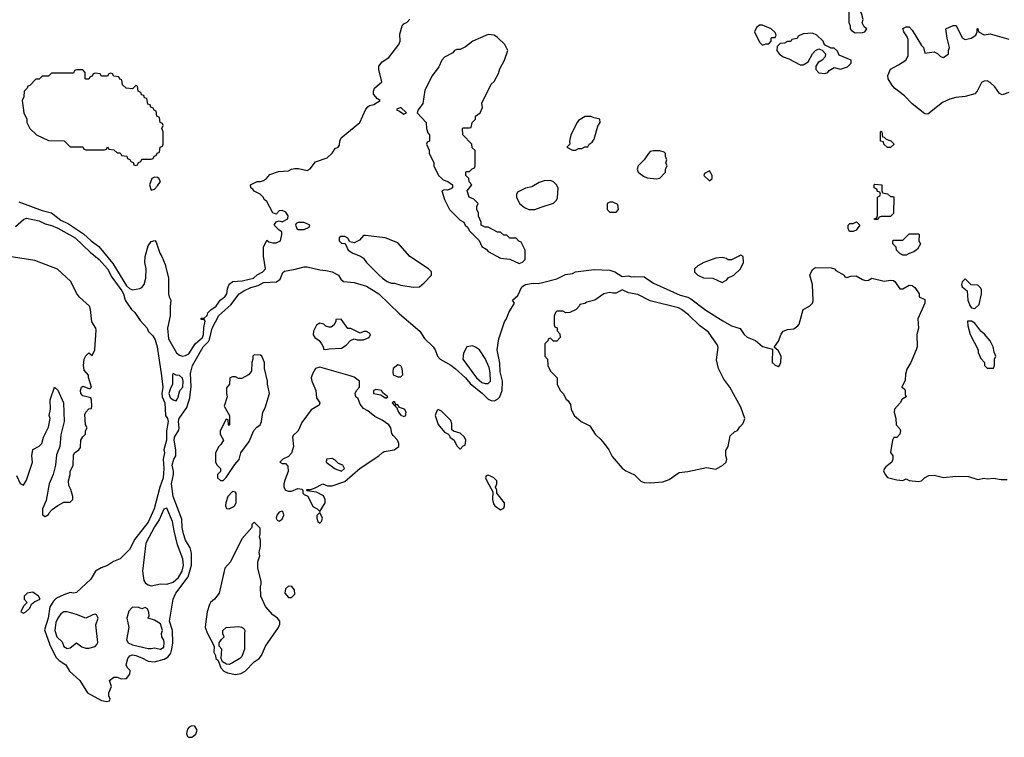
# Model space of a CAD drawing. Header units: inches. Extents: x 2735672 to 2903319, y 894031 to 1029782.
# Tile 34 of 167: x 2771066 to 2777380, y 993045 to 997649. Entities that reach past the tile are written whole.
import ezdxf

# ---------------------------------------------------------------- set-up
doc = ezdxf.new("R2010")
doc.units = ezdxf.units.IN
doc.header["$MEASUREMENT"] = 0
doc.layers.add('C7979', color=7, linetype='Continuous')

msp = doc.modelspace()

# ---------------------------------------------------------------- linework, layer by layer
at = {"layer": 'C7979', "color": 4}
for points, elevation in [([(2776430, 997724), (2776402, 997718), (2776382, 997698), (2776382, 997630), (2776392, 997610), (2776392, 997590), (2776399.6, 997579.6), (2776423.6, 997563.6), (2776470, 997566), (2776486, 997570), (2776498, 997590), (2776482, 997602), (2776468.7, 997628.7), (2776474, 997650), (2776465.2, 997690), (2776452.1, 997712.1)], 8), ([(2775830, 997612.7), (2775810, 997612.7), (2775790, 997598), (2775778, 997570), (2775810, 997504.7), (2775830, 997484.7), (2775850, 997494), (2775870, 997494), (2775886, 997510), (2775886, 997530), (2775890, 997534), (2775910, 997534), (2775918, 997550), (2775910, 997566), (2775886, 997590)], 8), ([(2774070, 997553.2), (2773972, 997510), (2773925.4, 997474.6), (2773890, 997458), (2773870, 997458), (2773854, 997450), (2773843.6, 997436.4), (2773790, 997408), (2773772, 997390), (2773754.4, 997345.6), (2773711.1, 997288.9), (2773663.6, 997196.4), (2773651, 997110), (2773622, 997070), (2773614, 997050), (2773672, 996990), (2773674, 996950), (2773683.6, 996923.6), (2773694, 996910), (2773694, 996870), (2773678, 996862), (2773674, 996850), (2773691.6, 996811.6), (2773692.7, 996792.7), (2773722, 996730), (2773722, 996710), (2773752, 996650), (2773770, 996632), (2773781, 996621), (2773810.7, 996610.7), (2773842, 996590), (2773842, 996570), (2773835.3, 996564.7), (2773810, 996555.3), (2773790, 996558), (2773774, 996550), (2773790, 996494), (2773822, 996430), (2773890, 996362), (2773914, 996350), (2773922, 996330), (2773936.9, 996316.9), (2773950, 996294), (2774012.7, 996232.7), (2774030, 996194), (2774056.9, 996176.9), (2774070, 996162), (2774150, 996118), (2774210, 996111.3), (2774270, 996084.7), (2774290, 996092), (2774308, 996110), (2774308, 996170), (2774282, 996222), (2774267.3, 996227.3), (2774250, 996246), (2774210, 996246), (2774190, 996266), (2774170, 996266), (2774150, 996286), (2774130, 996286), (2774070, 996318), (2774050, 996318), (2774026, 996330), (2774026, 996350), (2774008.4, 996388.4), (2774007.3, 996407.3), (2773998, 996430), (2773998, 996450), (2774006, 996470), (2773978, 996498), (2773949.2, 996509.2), (2773935.3, 996550), (2773966, 996590), (2773948.4, 996608.4), (2773946, 996630), (2773926, 996650), (2773926, 996670), (2773930, 996674), (2773950, 996674), (2773967.3, 996692.7), (2773982, 996698), (2773986, 996710), (2773986, 996810), (2773967.3, 996827.3), (2773966, 996850), (2773908, 996910), (2773906, 996950), (2773910, 996954), (2773950, 996954), (2773962, 996958), (2773968, 996990), (2773988, 997010), (2773988, 997030), (2774018, 997050), (2774034.6, 997085.4), (2774030, 997114), (2774090, 997234), (2774108.4, 997251.6), (2774136.5, 997303.5), (2774145.6, 997334.4), (2774174, 997390), (2774195.3, 997450), (2774178, 997490), (2774130, 997535.3), (2774109.1, 997549.1)], 8), ([(2776150, 997562), (2776090, 997558), (2776058, 997542), (2776051.6, 997528.4), (2776018, 997522), (2776010, 997508), (2775990, 997508), (2775970, 997498), (2775943.6, 997496.4), (2775923.6, 997476.4), (2775921, 997450), (2775936, 997430), (2775962.8, 997410), (2775997.7, 997397.7), (2776070, 997359.1), (2776090, 997358.8), (2776121.2, 997378.8), (2776149.4, 997430.6), (2776170, 997452), (2776190, 997462), (2776212.7, 997452.7), (2776234, 997430), (2776232, 997410), (2776211.1, 997388.9), (2776185.4, 997374.6), (2776172, 997350), (2776171.3, 997330), (2776190, 997306.8), (2776230, 997304), (2776248, 997310), (2776257.2, 997322.8), (2776290, 997342), (2776330, 997331.3), (2776374.8, 997345.2), (2776399, 997370), (2776398, 997390), (2776322, 997422), (2776310, 997446), (2776290, 997466), (2776270, 997466), (2776227.3, 997487.3), (2776218, 997510), (2776178, 997550)], 8), ([(2771470, 997326), (2771430, 997326), (2771418, 997322), (2771410, 997306), (2771270, 997306), (2771250, 997286), (2771210, 997286), (2771190, 997266), (2771170, 997266), (2771130, 997226), (2771118, 997222), (2771114, 997210), (2771094, 997190), (2771092.7, 997152.7), (2771082, 997130), (2771092, 997050), (2771112, 997010), (2771112, 996990), (2771132, 996950), (2771174, 996910), (2771250, 996874), (2771351.6, 996871.6), (2771390, 996834), (2771470, 996834), (2771478, 996818), (2771490, 996814), (2771610, 996814), (2771622, 996818), (2771630, 996834), (2771638, 996818), (2771670, 996814), (2771690, 996794), (2771710, 996794), (2771718, 996778), (2771752.7, 996772.7), (2771758, 996758), (2771772.7, 996752.7), (2771778, 996738), (2771792.7, 996732.7), (2771798, 996718), (2771810, 996714), (2771822, 996718), (2771827.3, 996732.7), (2771842, 996738), (2771850, 996754), (2771910, 996754), (2771922, 996758), (2771927.3, 996772.7), (2771942, 996778), (2771947.3, 996792.7), (2771962, 996798), (2771966, 996830), (2771982, 996838), (2771986, 996850), (2771986, 996930), (2771978, 996950), (2771986, 996970), (2771982, 996982), (2771966, 996990), (2771962, 997022), (2771946, 997030), (2771942, 997062), (2771927.3, 997067.3), (2771922, 997082), (2771907.3, 997087.3), (2771902, 997102), (2771887.3, 997107.3), (2771882, 997142), (2771867.3, 997147.3), (2771862, 997162), (2771847.3, 997167.3), (2771842, 997182), (2771826, 997190), (2771822, 997222), (2771810, 997226), (2771790, 997206), (2771748.4, 997208.4), (2771726, 997230), (2771722, 997262), (2771707.3, 997267.3), (2771702, 997282), (2771670, 997286), (2771662, 997302), (2771650, 997306), (2771638, 997302), (2771630, 997286), (2771590, 997286), (2771582, 997302), (2771550, 997306), (2771538, 997302), (2771530, 997286), (2771518, 997282), (2771510, 997266), (2771490, 997266), (2771486, 997270), (2771486, 997310)], 12), ([(2773510, 997086), (2773484.7, 997075.3), (2773482, 997070), (2773502, 997062), (2773530, 997042), (2773546, 997050)], 8), ([(2774728.4, 997028.4), (2774691.6, 997028.4), (2774650, 997002), (2774641, 996990), (2774601, 996910), (2774592, 996870), (2774594, 996850), (2774574, 996830), (2774610, 996812), (2774630, 996812), (2774650, 996822), (2774670, 996822), (2774690, 996832), (2774710, 996834), (2774718, 996850), (2774736.5, 996863.5), (2774750, 996882), (2774773.6, 996966.4), (2774788, 996990), (2774786, 997010), (2774750, 997018)], 8), ([(2776630, 996828), (2776608, 996850), (2776606, 996866), (2776586, 996870), (2776586, 996930), (2776590, 996934), (2776594, 996930), (2776598, 996898), (2776610, 996894), (2776622, 996882), (2776651.6, 996871.6), (2776671.6, 996851.6), (2776671.6, 996848.4), (2776650, 996828)], 4), ([(2775170, 996808), (2775130, 996808), (2775110, 996802), (2775098, 996790), (2775070.6, 996749.4), (2775031.3, 996710), (2775024.7, 996690), (2775031.3, 996670), (2775065.2, 996645.2), (2775090, 996634), (2775150, 996626.8), (2775170, 996631.3), (2775208, 996670), (2775208, 996690), (2775218, 996710), (2775208.7, 996730), (2775215.3, 996750), (2775208, 996770), (2775208, 996790), (2775198, 996798)], 8), ([(2775490, 996678), (2775458, 996662), (2775454, 996650), (2775490, 996614), (2775506, 996630), (2775506, 996650)], 8), ([(2771930, 996638), (2771914, 996630), (2771898, 996590), (2771910, 996554), (2771930, 996562), (2771950, 996582), (2771968, 996610), (2771958, 996630), (2771950, 996635.3)], 12), ([(2774470, 996618), (2774430, 996615.3), (2774396.9, 996603.1), (2774350, 996575.3), (2774310, 996568), (2774258, 996542), (2774252.7, 996527.3), (2774252, 996510), (2774271.3, 996470), (2774304, 996444), (2774330, 996431.3), (2774370, 996431), (2774410, 996446), (2774488.9, 996471.1), (2774508, 996490), (2774514.6, 996505.4), (2774518, 996570), (2774508, 996590), (2774490, 996608)], 8), ([(2776650, 996514), (2776670, 996514), (2776672, 996510), (2776670, 996406), (2776650, 996386), (2776590, 996386), (2776578, 996382), (2776570, 996366), (2776550, 996366), (2776546, 996370), (2776562, 996378), (2776567.3, 996392.7), (2776566, 996510), (2776582, 996518), (2776586, 996530), (2776582, 996542), (2776567.3, 996547.3), (2776562, 996562), (2776546, 996570), (2776546, 996590), (2776550, 996594), (2776594, 996590), (2776594, 996550), (2776598, 996538), (2776631.6, 996531.6)], 4), ([(2774870, 996478), (2774850, 996478), (2774834, 996470), (2774834, 996430), (2774850, 996414), (2774890, 996414), (2774906, 996430), (2774902, 996462)], 8), ([(2776410, 996288.7), (2776388, 996290), (2776378, 996310), (2776378, 996330), (2776390, 996342), (2776410, 996342), (2776431.6, 996351.6), (2776454, 996330), (2776430, 996298)], 4), ([(2772890, 996348), (2772852.7, 996347.3), (2772838, 996342), (2772834, 996330), (2772845.4, 996305.4), (2772850, 996302), (2772890, 996302), (2772922, 996318), (2772926, 996330)], 8), ([(2773270, 996264), (2773246, 996234), (2773210, 996216), (2773183.1, 996223.1), (2773170, 996246), (2773150, 996258), (2773122, 996258), (2773114, 996250), (2773114, 996230), (2773130, 996214), (2773152.7, 996212.7), (2773172, 996170), (2773202, 996150), (2773250.7, 996130.7), (2773270, 996118), (2773290.9, 996090.9), (2773370, 996011.3), (2773392, 995990), (2773422, 995970), (2773450, 995958), (2773470, 995958), (2773510, 995944.7), (2773590, 995932), (2773630, 995934), (2773660.4, 995959.6), (2773706, 996010), (2773706, 996030), (2773688, 996050), (2773568.7, 996130), (2773490, 996218), (2773410, 996248.7), (2773283.1, 996263.1)], 8), ([(2776730, 996138), (2776710, 996148), (2776688, 996170), (2776686, 996190), (2776666, 996210), (2776666, 996230), (2776670, 996234), (2776730, 996234), (2776770, 996274), (2776830, 996274), (2776834, 996270), (2776832, 996230), (2776842, 996210), (2776823.6, 996176.4), (2776799.8, 996160.2), (2776770, 996148), (2776750, 996138)], 4), ([(2775690, 996138), (2775630, 996108), (2775610, 996108), (2775596.4, 996116.4), (2775570, 996122), (2775530, 996118), (2775454, 996090), (2775414, 996070), (2775394, 996050), (2775394, 996030), (2775414, 996010), (2775450, 995992), (2775511.1, 995991.1), (2775570, 995962), (2775600.4, 995979.6), (2775610, 995992), (2775646, 996010), (2775688, 996050), (2775708, 996090), (2775706, 996130)], 8), ([(2777130, 995986), (2777110, 995966), (2777104.7, 995950), (2777110, 995934), (2777142, 995910), (2777146.8, 995850), (2777161, 995810), (2777170, 995801), (2777190, 995796), (2777219, 995821), (2777234, 995890), (2777234.6, 995914.6), (2777230, 995926), (2777210, 995946), (2777168.4, 995948.4)], 8), ([(2774930, 995915.3), (2774890, 995894), (2774870, 995893.2), (2774850, 995899), (2774810.9, 995889.1), (2774754, 995850), (2774703.6, 995836.4), (2774690, 995828), (2774658, 995822), (2774654, 995810), (2774634, 995790), (2774594, 995770), (2774568.7, 995768.7), (2774550, 995778), (2774510, 995778), (2774502, 995770), (2774492.7, 995747.3), (2774494, 995690), (2774498, 995678), (2774511.6, 995671.6), (2774512.7, 995652.7), (2774530, 995634), (2774531.3, 995610), (2774510, 995586), (2774490, 995586), (2774470, 995606), (2774458, 995602), (2774452.7, 995587.3), (2774434, 995570), (2774434, 995490), (2774451.6, 995471.6), (2774452, 995430), (2774470, 995394), (2774512, 995350), (2774512, 995310), (2774532, 995270), (2774552, 995250), (2774570, 995214), (2774583.6, 995203.6), (2774598.8, 995178.8), (2774602.8, 995150), (2774620.7, 995110), (2774666, 995070), (2774722, 995042), (2774756, 994990), (2774794.2, 994954.2), (2774821.1, 994921.1), (2774843, 994890), (2774865.7, 994845.7), (2774930, 994770.5), (2774954, 994754), (2775008.5, 994728.5), (2775048.9, 994688.9), (2775070, 994679.1), (2775110, 994677.3), (2775190, 994684), (2775230, 994699.1), (2775296, 994744), (2775350, 994750.7), (2775470, 994776), (2775530, 994766), (2775575.3, 994790), (2775597.2, 994810), (2775601.2, 994830), (2775594, 994850), (2775594.6, 994885.4), (2775609, 994910), (2775622, 994978), (2775650, 995004.7), (2775670, 995012), (2775683.7, 995036.3), (2775703.7, 995056.3), (2775709.3, 995070), (2775715.1, 995090), (2775690, 995162), (2775619.3, 995290), (2775582, 995342), (2775547, 995410), (2775534, 995466), (2775545.2, 995545.2), (2775540.2, 995560.2), (2775482.9, 995642.9), (2775426, 995686), (2775355.3, 995755.3), (2775310, 995789.4), (2775290, 995799.5), (2775110, 995846), (2775030, 995886), (2774970, 995897.2)], 4), ([(2773127.3, 995727.3), (2773094, 995726), (2773094, 995714), (2773082, 995690), (2773063.6, 995676.4), (2773050, 995675.3), (2773030, 995682), (2773015.3, 995695.3), (2772990, 995702), (2772970, 995688.7), (2772950.8, 995650), (2772947.3, 995627.3), (2772958, 995610), (2772986, 995590), (2773001, 995570), (2773014, 995546), (2773014, 995534), (2773030, 995532), (2773050, 995538), (2773130, 995542), (2773160.4, 995559.6), (2773188, 995590), (2773210, 995602), (2773230, 995594), (2773270, 995594), (2773306, 995610), (2773315.3, 995630), (2773310, 995638), (2773290, 995648), (2773272.7, 995647.3), (2773250, 995638), (2773190, 995668), (2773170, 995668)], 4), ([(2777170, 995715.3), (2777144.7, 995715.3), (2777145.4, 995685.4), (2777162, 995630), (2777212, 995530), (2777212.7, 995512.7), (2777230, 995474), (2777254, 995450), (2777254, 995430), (2777270, 995414), (2777310, 995414), (2777318, 995430), (2777318, 995470), (2777326, 995490), (2777315.3, 995515.3), (2777308.7, 995550), (2777290, 995588.7), (2777252, 995632), (2777229.3, 995649.3), (2777190, 995702)], 8), ([(2773970, 995555.3), (2773934, 995550), (2773912, 995510), (2773906.8, 995470), (2773995.8, 995350), (2774030, 995321.7), (2774050, 995313.7), (2774070, 995314.9), (2774085.1, 995330), (2774083.8, 995383.8), (2774076.9, 995416.9), (2774050, 995475.3), (2774015.3, 995530), (2773990, 995548.7)], 8), ([(2772570, 995498), (2772562, 995490), (2772562, 995470), (2772554, 995450), (2772552.7, 995392.7), (2772534, 995370), (2772490, 995346), (2772470, 995346), (2772450, 995358), (2772430, 995358), (2772414, 995350), (2772412, 995310), (2772392.7, 995287.3), (2772391.3, 995250), (2772396, 995230), (2772378, 995170), (2772411.3, 995110), (2772412, 995050), (2772410, 995046), (2772406, 995050), (2772402, 995082), (2772390, 995086), (2772352, 995010), (2772352, 994990), (2772374, 994950), (2772356.9, 994923.1), (2772342, 994910), (2772322, 994870), (2772322, 994810), (2772331.6, 994791.6), (2772354, 994770), (2772354, 994750), (2772334, 994730), (2772334, 994710), (2772352.7, 994692.7), (2772370, 994692), (2772390, 994712), (2772444.7, 994795.3), (2772474, 994826), (2772484, 994870), (2772537.6, 994942.4), (2772567.9, 995012.1), (2772586.2, 995033.8), (2772609, 995050), (2772617.2, 995070), (2772626, 995130), (2772640.9, 995159.1), (2772668.7, 995250), (2772655.3, 995310), (2772655.3, 995330), (2772635.3, 995410), (2772635.3, 995450), (2772618, 995490), (2772610, 995495.3)], 4), ([(2772990, 995419), (2772962, 995410), (2772943.5, 995376.5), (2772936, 995350), (2772938.8, 995330), (2772965.5, 995270), (2772970, 995222), (2772991.3, 995190), (2772985.4, 995174.6), (2772935.3, 995144.7), (2772874.8, 995065.2), (2772850.8, 995010), (2772819.8, 994980.2), (2772814.8, 994970), (2772822, 994910), (2772810, 994868.7), (2772790, 994846), (2772754, 994830), (2772734, 994810), (2772750, 994802), (2772770, 994802), (2772784.7, 994784.7), (2772786.8, 994750), (2772765.2, 994694.8), (2772760.5, 994670), (2772760.5, 994650), (2772770, 994631), (2772790, 994622.8), (2772810, 994624), (2772850, 994641), (2772876, 994636), (2772882, 994630), (2772882, 994610), (2772890, 994602), (2772912.7, 994592.7), (2772945.4, 994525.4), (2772974, 994510), (2772990, 994494), (2773025.2, 994550), (2773025.2, 994570), (2773014, 994594), (2772970, 994618), (2772910, 994626), (2772906, 994630), (2772910, 994634), (2772930, 994634), (2772956.4, 994643.6), (2773008.9, 994671.1), (2773038.8, 994658.8), (2773070, 994659.1), (2773150, 994686.4), (2773248.9, 994771.1), (2773369.2, 994850), (2773389.4, 994870.6), (2773402.5, 994877.5), (2773468, 994890), (2773498, 994910), (2773498, 994930), (2773488, 994950), (2773460.2, 994980.2), (2773453.2, 994993.2), (2773446, 995030), (2773432.7, 995050), (2773390, 995079.3), (2773342.9, 995102.9), (2773298.6, 995138.6), (2773270, 995154), (2773250, 995182), (2773236, 995216), (2773222, 995230), (2773218, 995250), (2773226, 995270), (2773246, 995290), (2773246, 995330), (2773210, 995355.3), (2773184.7, 995364.7)], 4), ([(2773490, 995434), (2773462, 995410), (2773458, 995390), (2773462, 995370), (2773490, 995358), (2773510, 995358), (2773522, 995370), (2773519, 995410), (2773510, 995428)], 4), ([(2772050, 995378), (2772046, 995370), (2772044.9, 995310), (2772030, 995279), (2772023.2, 995250), (2772030, 995224.9), (2772050, 995210.8), (2772070, 995204), (2772079.6, 995220.4), (2772092.3, 995270), (2772111.1, 995290), (2772115.1, 995330), (2772110, 995349), (2772090, 995365.2), (2772068.4, 995368.4)], 8), ([(2773350, 995275.3), (2773334, 995270), (2773334, 995250), (2773382, 995242), (2773410, 995222), (2773418, 995222), (2773426, 995230), (2773395.3, 995255.3), (2773386, 995270)], 4), ([(2773470, 995198), (2773462, 995198), (2773454, 995190), (2773470, 995174), (2773478, 995178), (2773474, 995170), (2773482, 995162), (2773496, 995130), (2773510, 995111.3), (2773530, 995102.8), (2773542, 995110), (2773543.1, 995116.9), (2773544, 995130), (2773533.2, 995150), (2773501.2, 995161.2), (2773490, 995178), (2773480.4, 995180.4)], 4), ([(2773750, 995148), (2773741, 995139), (2773731.3, 995110), (2773750, 995052), (2773790, 995002), (2773812, 994992), (2773822, 994982), (2773824.7, 994970), (2773851.1, 994951.1), (2773870, 994914), (2773890, 994894), (2773910, 994914), (2773922, 994918), (2773926, 994950), (2773918, 994970), (2773890, 994995.3), (2773848, 995008), (2773838, 995018), (2773836.5, 995056.5), (2773830, 995078), (2773770, 995138)], 4), ([(2773070, 994833.2), (2773034, 994830), (2773032, 994810), (2773090, 994766.8), (2773130, 994752), (2773148, 994770), (2773138, 994790), (2773110, 994802), (2773090, 994822)], 8), ([(2774070, 994726), (2774058, 994722), (2774054, 994710), (2774062, 994690), (2774099.6, 994619.6), (2774098, 994570), (2774103.5, 994543.5), (2774112, 994530), (2774150, 994504.7), (2774170, 994514), (2774175.3, 994530), (2774174, 994550), (2774126, 994610), (2774126, 994630), (2774118, 994650), (2774126, 994670), (2774126, 994690), (2774106, 994710), (2774090, 994718)], 4), ([(2772430, 994622), (2772400.7, 994590), (2772387.3, 994550), (2772386, 994530), (2772392, 994512), (2772410, 994511.3), (2772430, 994520.7), (2772444, 994530), (2772453.2, 994550), (2772454, 994610), (2772450, 994618)], 4), ([(2772010, 994515.3), (2771990, 994509), (2771960.6, 994439.4), (2771930, 994394.5), (2771874, 994290), (2771853.4, 994110), (2771862.8, 994050), (2771873.4, 994033.4), (2771890, 994022.8), (2771910, 994017.3), (2771969.6, 994030.4), (2772010, 994026.4), (2772050, 994039.5), (2772083.5, 994070), (2772108.4, 994110), (2772116, 994150), (2772112.3, 994190), (2772078.8, 994278.8), (2772056, 994370), (2772046.6, 994430)], 8), ([(2772750, 994495.3), (2772730, 994488.7), (2772716, 994470), (2772711.3, 994450), (2772718, 994438), (2772730, 994431.3), (2772750, 994444.7), (2772759, 994470), (2772755.3, 994490)], 4), ([(2772990, 994486), (2772972, 994468), (2772971.3, 994450), (2772978, 994430), (2772990, 994418), (2773002, 994430), (2773008.7, 994450)], 4), ([(2772570, 994426), (2772554, 994410), (2772554, 994390), (2772490, 994318), (2772417.3, 994170), (2772381, 994130), (2772346, 993970), (2772316, 993930), (2772290.6, 993909.4), (2772283, 993897), (2772267.3, 993850), (2772257.3, 993770), (2772256, 993750), (2772271.3, 993710), (2772314, 993630), (2772312, 993590), (2772322, 993570), (2772324.7, 993550), (2772338, 993538), (2772356, 993490), (2772376, 993470), (2772398, 993458), (2772450, 993447.2), (2772484.9, 993455.1), (2772511, 993469), (2772570, 993528), (2772602, 993550), (2772615.6, 993570), (2772641.6, 993630), (2772726, 993750), (2772733.2, 993770), (2772733.2, 993790), (2772719, 993810), (2772689.5, 993829.5), (2772642.9, 993882.9), (2772613.2, 993950), (2772609.2, 994010.8), (2772615.3, 994030), (2772614.6, 994045.4), (2772594, 994130), (2772593.2, 994150), (2772594, 994170), (2772605.2, 994210), (2772602.7, 994230), (2772609.2, 994270), (2772609.2, 994310), (2772604, 994330), (2772608.7, 994350), (2772607.3, 994387.3)], 4), ([(2772790, 994014), (2772770, 993998), (2772766, 993970), (2772790, 993941), (2772810, 993941), (2772830, 993962), (2772829, 993990), (2772812.1, 994012.1)], 4), ([(2771150, 993975.3), (2771114, 993970), (2771094, 993950), (2771094, 993930), (2771114, 993910), (2771090, 993886), (2771074, 993850), (2771090, 993842), (2771106, 993850), (2771130, 993874), (2771142, 993898), (2771163.1, 993916.9), (2771198, 993930), (2771186, 993950)], 4), ([(2771370, 993849), (2771350, 993849), (2771330, 993837.2), (2771310, 993809.2), (2771298.7, 993781.3), (2771291.8, 993730), (2771304.9, 993690), (2771337.5, 993657.5), (2771350, 993626.8), (2771370, 993614.8), (2771390, 993618.8), (2771430, 993651), (2771465.5, 993625.5), (2771490, 993617.3), (2771510, 993616.3), (2771550, 993627.3), (2771560.9, 993639.1), (2771566.3, 993653.7), (2771553.6, 993766.4), (2771568.7, 993810), (2771558, 993830), (2771550, 993834), (2771534, 993830), (2771490, 993809), (2771430, 993833.2)], 8), ([(2771790, 993879), (2771784.5, 993875.5), (2771765.8, 993854.2), (2771753.4, 993810), (2771766.7, 993750), (2771750.5, 993670.5), (2771760.7, 993650), (2771790, 993637), (2771890, 993615.5), (2771910, 993614), (2771930, 993618.8), (2771970, 993610.8), (2771990, 993624), (2771993.3, 993653.3), (2771990, 993668.7), (2771977.2, 993690), (2771976, 993710), (2771982.7, 993730), (2771970, 993773.2), (2771930, 993795.3), (2771889.3, 993809.3), (2771895.3, 993824.7), (2771894.6, 993845.4), (2771886, 993870), (2771870, 993878), (2771850, 993868.7), (2771830, 993878)], 8), ([(2772410, 993512.7), (2772393.2, 993513.2), (2772366, 993530), (2772358, 993550), (2772362, 993610), (2772346, 993630), (2772346, 993650), (2772358, 993670), (2772378, 993690), (2772368.9, 993708.9), (2772368.7, 993730), (2772389, 993750), (2772470, 993754.8), (2772490, 993751), (2772502.8, 993742.8), (2772510.6, 993730), (2772506.8, 993710), (2772508.2, 993610), (2772490, 993562.7), (2772477.3, 993550), (2772430, 993522)], 4), ([(2772170, 993119), (2772152, 993110), (2772142, 993098), (2772136, 993070), (2772142, 993050), (2772150, 993044.7), (2772170, 993046), (2772195.1, 993064.9), (2772204, 993090), (2772190, 993115.3)], 4)]:
    msp.add_lwpolyline(points, close=True, dxfattribs=dict(at, elevation=elevation))
for points, elevation in [([(2771060.4, 996480.4), (2771210, 996424.9), (2771270.4, 996410.4), (2771330, 996362), (2771378, 996338), (2771475.2, 996275.2), (2771523.7, 996230), (2771574, 996194), (2771663.7, 996083.7), (2771750, 995941.1), (2771770, 995923.1), (2771790, 995916.5), (2771836.8, 995923.2), (2771850, 995930.4), (2771863.5, 995950), (2771874.3, 995990), (2771878, 996050), (2771869.5, 996090), (2771869.6, 996130.4), (2771890, 996198), (2771910, 996224.7), (2771932, 996232), (2771942, 996222), (2771964.7, 996150), (2771978, 996130), (2771998, 996078), (2772020.7, 995990), (2772021, 995890), (2772024.7, 995870), (2772036, 995850), (2772030.7, 995809.3), (2772030.5, 995749.5), (2772014, 995670), (2772021.1, 995601.1), (2772070.7, 995510.7), (2772090, 995496), (2772110.9, 995490.9), (2772130, 995494), (2772150, 995504.9), (2772190.8, 995569.2), (2772239.1, 995610), (2772245.1, 995630), (2772246, 995674), (2772254.6, 995714.6), (2772250, 995726), (2772230, 995726), (2772230, 995734), (2772250, 995734), (2772268.4, 995751.6), (2772272.9, 995767.1), (2772291.8, 995788.2), (2772325.2, 995810), (2772351.3, 995848.7), (2772381.2, 995870), (2772393.3, 995890), (2772398.4, 995921.6), (2772410, 995951.3), (2772431.9, 995968.1), (2772493, 995973), (2772565.2, 995990), (2772587.9, 996012.1), (2772625.2, 996030), (2772642.7, 996050), (2772628.9, 996131.1), (2772628.7, 996190), (2772650, 996234), (2772663.6, 996223.6), (2772690, 996218), (2772710, 996218), (2772738, 996230), (2772748, 996270), (2772747.3, 996287.3), (2772730, 996298), (2772698, 996330), (2772710, 996352), (2772730, 996358), (2772750, 996351.3), (2772786, 996370), (2772788, 996390), (2772772.9, 996412.9), (2772750, 996424), (2772730, 996422), (2772710, 996402), (2772690, 996408.7), (2772650, 996482), (2772634, 996494), (2772628.4, 996508.4), (2772608.4, 996528.4), (2772569.2, 996549.2), (2772562, 996562), (2772548, 996570), (2772546, 996590), (2772589, 996611), (2772610, 996611.3), (2772630, 996618), (2772648, 996630), (2772670, 996656), (2772724.7, 996675.3), (2772790, 996678), (2772809.4, 996690.6), (2772830, 996694.8), (2772854.4, 996694.4), (2772910, 996682), (2772928.9, 996691.1), (2772963.2, 996736.8), (2773038, 996762), (2773070, 996792), (2773090, 996822), (2773108.4, 996831.6), (2773116.4, 996843.6), (2773118, 996870), (2773128, 996890), (2773248, 996990), (2773284.7, 997075.3), (2773298, 997090), (2773310, 997098), (2773336, 997104), (2773378, 997130), (2773361.2, 997141.2), (2773335.3, 997170), (2773335.3, 997190), (2773342, 997210), (2773388, 997250), (2773369.1, 997329.1), (2773369.4, 997350.6), (2773390, 997378), (2773432.9, 997407.1), (2773497.2, 997490), (2773505.2, 997510), (2773504.7, 997555.3), (2773518, 997610), (2773530, 997622), (2773550, 997632), (2773568.9, 997651.1)], 8), ([(2777410, 997181.2), (2777365.6, 997165.6), (2777350, 997175.3), (2777318.7, 997218.7), (2777290, 997245.2), (2777270, 997255.3), (2777250, 997254), (2777234.8, 997245.2), (2777206.8, 997190), (2777190, 997173.2), (2777130, 997156), (2777070, 997149.3), (2777030, 997138), (2776982.9, 997117.1), (2776890, 997042.7), (2776870, 997043.7), (2776788.3, 997108.3), (2776739.7, 997159.7), (2776675.1, 997210), (2776658, 997230), (2776636, 997270), (2776633.2, 997290), (2776650, 997331), (2776702, 997358), (2776748, 997390), (2776764, 997416), (2776762.5, 997522.5), (2776758, 997538), (2776735.3, 997570), (2776730, 997591.3), (2776750, 997602), (2776770, 997602), (2776790, 997582), (2776850, 997482), (2776862, 997470), (2776870, 997434), (2776930, 997442), (2776951.3, 997431.3), (2776970, 997412), (2776990, 997406), (2777022, 997430), (2777022, 997450), (2777028.7, 997470), (2777014, 997530), (2777006, 997590), (2777051.1, 997611.1), (2777070.8, 997610.8), (2777110, 997532), (2777130, 997521), (2777168, 997530), (2777198, 997550), (2777206, 997570), (2777206, 997590), (2777210, 997592), (2777214, 997570), (2777250, 997551.3), (2777290, 997557.3), (2777410, 997522.8)], 4), ([(2771038.4, 996321.6), (2771090, 996366), (2771110, 996374.8), (2771190, 996358), (2771230, 996338), (2771270, 996328), (2771310, 996310.4), (2771420.7, 996250), (2771518, 996158), (2771576.3, 996110), (2771630, 996050.6), (2771657.6, 995997.6), (2771720.4, 995910), (2771732.7, 995890), (2771742.8, 995850), (2771754.8, 995830), (2771784, 995790), (2771804.9, 995770), (2771837.7, 995717.7), (2771884, 995670), (2771890.8, 995650), (2771919.9, 995619.9), (2771935.1, 995595.1), (2771948, 995550), (2771975.3, 995364.7), (2771983.1, 995290), (2771976.5, 995250), (2771978.7, 995230), (2771996, 995190), (2772000.7, 995110), (2772014, 995090), (2772018.8, 995070), (2772008, 995010), (2772006.4, 994950), (2771990.4, 994890), (2771994.4, 994870), (2771985.5, 994830), (2771990.6, 994770), (2771985.5, 994710), (2771964.9, 994650), (2771927.7, 994510), (2771890, 994426), (2771804.7, 994315.3), (2771770, 994249), (2771710.4, 994189.6), (2771668, 994172), (2771630, 994146), (2771588.2, 994131.8), (2771551.3, 994110), (2771521.4, 994058.6), (2771430, 993974), (2771410, 993969.2), (2771390, 993973.2), (2771350, 993959.3), (2771303, 993937), (2771282, 993918), (2771259.1, 993880.9), (2771247.7, 993810), (2771225.4, 993734.6), (2771258.8, 993638.8), (2771298, 993558), (2771318.5, 993538.5), (2771361, 993510), (2771384.7, 993470), (2771451, 993410), (2771501, 993330), (2771590, 993281), (2771626, 993274), (2771642, 993278), (2771646, 993290), (2771638, 993310), (2771638, 993330), (2771655.3, 993370), (2771642, 993410), (2771670, 993430.5), (2771690.5, 993430.5), (2771719.8, 993419.8), (2771750, 993422.8), (2771773.2, 993450), (2771774, 993474), (2771758, 993490), (2771748, 993510), (2771759, 993550), (2771772.9, 993567.1), (2771790, 993573), (2771810, 993570.4), (2771850, 993554.9), (2771890, 993532.4), (2771930, 993528.4), (2771993.4, 993546.6), (2772018.9, 993561.1), (2772034.7, 993585.3), (2772042, 993610), (2772048.2, 993650), (2772046, 993730), (2772026.9, 993790), (2772049.4, 993930), (2772066.6, 993970), (2772145.3, 994074.7), (2772168, 994150), (2772166.8, 994226.8), (2772159.3, 994259.3), (2772130, 994309), (2772117, 994350), (2772107.3, 994390), (2772105.2, 994445.2), (2772050, 994588.7), (2772039.5, 994670), (2772052.3, 994730), (2772052.3, 994752.3), (2772043.7, 994790), (2772055.1, 994830), (2772067, 994850), (2772066.6, 994890), (2772056, 994950), (2772059.3, 994970), (2772085.6, 995014.4), (2772089.2, 995030), (2772085.2, 995070), (2772089.3, 995090), (2772138.7, 995161.3), (2772157.5, 995222.5), (2772165.3, 995294.7), (2772160.4, 995379.6), (2772175.1, 995430), (2772243.6, 995550), (2772276.4, 995583.6), (2772283.3, 995596.7), (2772300.5, 995670), (2772342.4, 995750), (2772420.1, 995819.9), (2772473.2, 995890), (2772504, 995910), (2772549, 995930), (2772595.8, 995944.2), (2772630, 995962.8), (2772712.5, 995967.5), (2772735.9, 995984.1), (2772754.2, 996025.8), (2772764.7, 996035.3), (2772832.8, 996047.2), (2772890, 996063.8), (2772910, 996063.8), (2772990, 996043.1), (2773030, 996040.5), (2773070, 996030.6), (2773110.6, 996010.6), (2773124.5, 995984.5), (2773142, 995970), (2773210, 995962), (2773290, 995938), (2773370, 995890.4), (2773501.3, 995761.3), (2773632.7, 995650), (2773662.9, 995602.9), (2773718, 995550), (2773730.4, 995530), (2773744.4, 995490), (2773761.6, 995470), (2773830, 995432.4), (2773859.1, 995410), (2773924.9, 995350), (2773954.6, 995314.6), (2774034, 995250), (2774070, 995214.8), (2774090, 995204.9), (2774110, 995204), (2774130, 995214.8), (2774145.2, 995230), (2774159.5, 995270), (2774162, 995330), (2774147.3, 995390), (2774144.4, 995444.4), (2774127.6, 995530), (2774138.6, 995601.4), (2774174, 995710), (2774188.7, 995730), (2774202, 995770), (2774238, 995830), (2774226, 995850), (2774260.4, 995879.6), (2774286.3, 995933.7), (2774309.5, 995950.5), (2774358, 995958), (2774390, 995956), (2774418, 995962), (2774510, 995986.8), (2774566.3, 996013.7), (2774610, 996021), (2774630, 996031), (2774750, 996046.8), (2774850, 996040.7), (2774882, 996030), (2774930, 996002), (2774970, 996004.7), (2774990, 995998), (2775010, 996002), (2775070, 995998), (2775130, 995957.3), (2775301.7, 995881.7), (2775350, 995868.2), (2775370, 995857), (2775465.5, 995785.5), (2775575.6, 995715.6), (2775630, 995684.7), (2775687.1, 995667.1), (2775710.8, 995630), (2775730, 995610.8), (2775784.7, 995590), (2775830, 995551), (2775894, 995534), (2775892, 995450), (2775910, 995432), (2775930, 995424.7), (2775938, 995430), (2775948, 995450), (2775948.7, 995490), (2775930, 995526), (2775906, 995546), (2775906, 995550), (2775932.9, 995587.1), (2775950, 995632), (2775962, 995650), (2775990, 995660.7), (2776030, 995666), (2776056.5, 995683.5), (2776065.2, 995694.8), (2776089.2, 995790), (2776130, 995810.8), (2776149.2, 995830), (2776154.8, 995845.2), (2776149, 995950), (2776133.2, 996010), (2776150, 996046), (2776170, 996058), (2776270, 996057.3), (2776291, 996050), (2776299.8, 996039.8), (2776354, 996010), (2776358, 995998), (2776370, 995994), (2776396.4, 996003.6), (2776430, 996004.7), (2776470, 995981), (2776490, 995976), (2776510, 995978), (2776530, 995990.8), (2776609.1, 995970.9), (2776650, 995977.3), (2776670, 995974.8), (2776678, 995970), (2776710, 995922), (2776730, 995922), (2776770, 995946), (2776790, 995942.8), (2776806, 995930), (2776834, 995890), (2776834, 995870), (2776870, 995854), (2776870.8, 995830.8), (2776826, 995730), (2776830.4, 995670.4), (2776819.1, 995630), (2776820.5, 995550), (2776815.5, 995530), (2776780.7, 995450), (2776754, 995406), (2776746.4, 995373.6), (2776744.7, 995335.3), (2776722, 995290), (2776739.8, 995279.8), (2776744.7, 995270), (2776744.7, 995244.7), (2776750, 995228), (2776725.4, 995214.6), (2776711.3, 995190), (2776674.8, 995150), (2776674, 995130), (2776684, 995090), (2776686.8, 995050), (2776710, 995024.7), (2776714.9, 995010), (2776710.4, 994990), (2776690, 994969), (2776671.6, 994968.4), (2776662, 994950), (2776651.1, 994871.1), (2776664.7, 994850), (2776664.7, 994830), (2776658, 994810), (2776619.8, 994780.2), (2776611, 994770), (2776606, 994754), (2776616, 994730), (2776630.7, 994710.7), (2776690, 994696.3), (2776730, 994691.3), (2776750, 994702), (2776770, 994692), (2776830, 994685.5), (2776850, 994691), (2776869, 994710), (2776896.6, 994723.4), (2776930, 994726.7), (2776990, 994710.5), (2777070, 994720.3), (2777150, 994717), (2777210, 994699.3), (2777250, 994706.8), (2777270, 994704), (2777310, 994708), (2777359.2, 994699.2), (2777398.3, 994698.3)], 4), ([(2771045.4, 994725.4), (2771070, 994674), (2771090, 994662), (2771110, 994694), (2771148.7, 994810), (2771144, 994850), (2771149.3, 994890.7), (2771190, 994912), (2771208, 994930), (2771218, 994970), (2771250, 995034), (2771262, 995090), (2771255.3, 995110), (2771264, 995150), (2771261.2, 995210), (2771290, 995292), (2771310, 995272), (2771346, 995190), (2771350.8, 995070), (2771330, 994986), (2771324, 994910), (2771302.5, 994857.5), (2771294.8, 994790), (2771280.7, 994730), (2771256, 994670), (2771236.3, 994563.7), (2771212, 994510), (2771212.7, 994472.7), (2771230, 994462), (2771250, 994474), (2771254.6, 994485.4), (2771273.6, 994506.4), (2771310, 994531.3), (2771350, 994554), (2771390, 994554), (2771406, 994570), (2771406, 994590), (2771394.6, 994634.6), (2771381.2, 994661.2), (2771379, 994690), (2771388.7, 994730), (2771388.7, 994750), (2771408.7, 994790), (2771410, 994854), (2771418, 994870), (2771446, 994890), (2771456.4, 994903.6), (2771458, 994950), (2771470, 994972), (2771488, 994990), (2771488.7, 995010), (2771498, 995030), (2771488.7, 995050), (2771484.7, 995115.3), (2771489.1, 995130.9), (2771508.9, 995151.1), (2771526, 995154), (2771528, 995170), (2771527.3, 995207.3), (2771522, 995222), (2771470, 995235.3), (2771459, 995250), (2771455.3, 995270), (2771462, 995290), (2771470, 995298), (2771510, 995282), (2771518, 995282), (2771526, 995290), (2771507.3, 995352.7), (2771507.3, 995367.3), (2771480.4, 995400.4), (2771475.3, 995430), (2771479, 995470), (2771490, 995492), (2771510, 995511.3), (2771530, 995494), (2771548.4, 995531.6), (2771556, 995656), (2771554, 995670), (2771529.5, 995710), (2771519.3, 995790), (2771512.7, 995810), (2771450, 995869.2), (2771430, 995894), (2771393.2, 995970), (2771308.2, 996048.2), (2771162.9, 996102.9), (2770970, 996134)], 4)]:
    msp.add_lwpolyline(points, dxfattribs=dict(at, elevation=elevation))

doc.saveas('drawing.dxf')
